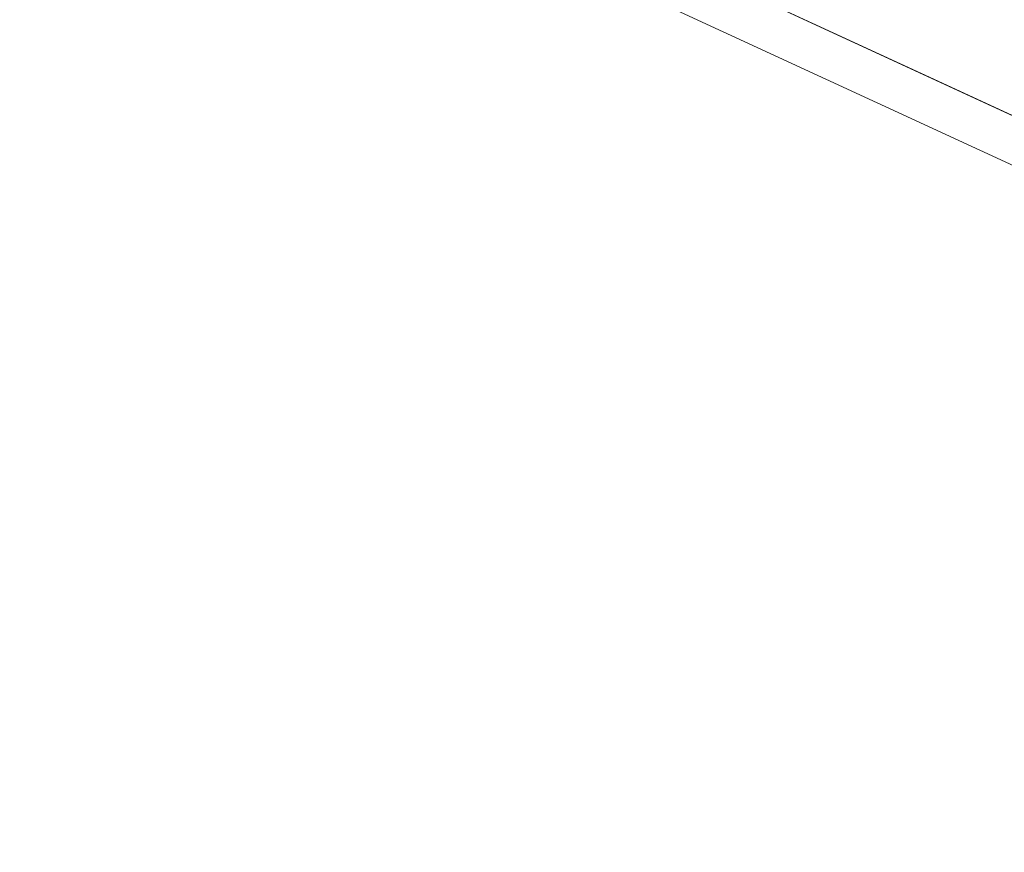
# Model space of a CAD drawing. Header units: inches. Extents: x -36 to 647, y 177 to 609.
# Tile 30 of 256: x 192 to 222, y 273 to 298. Entities that reach past the tile are written whole.
import ezdxf

# ---------------------------------------------------------------- set-up
doc = ezdxf.new("R2010")
doc.units = ezdxf.units.IN
doc.header["$MEASUREMENT"] = 0
doc.layers.add('1', color=7, linetype='Continuous')

# ---------------------------------------------------------------- blocks, each defined once
blk = doc.blocks.new('block 3944')
at = {"layer": '1', "color": 155, "lineweight": 18, "true_color": 0x4c7299}
blk.add_lwpolyline([(266.272, 274.531), (190.383, 309.538)], dxfattribs=at)
blk = doc.blocks.new('block 5248')
at = {"layer": '1', "color": 155, "lineweight": 18, "true_color": 0x4c7299}
blk.add_lwpolyline([(266.272, 273.048), (190.383, 308.055)], dxfattribs=at)
blk = doc.blocks.new('block 5776')
at = {"layer": '1', "color": 18, "lineweight": 13, "true_color": 0x4c0000}
blk.add_lwpolyline([(266.272, 274.531), (190.383, 309.538)], dxfattribs=at)
blk = doc.blocks.new('block 5781')
at = {"layer": '1', "color": 18, "lineweight": 13, "true_color": 0x4c0000}
blk.add_lwpolyline([(266.272, 274.531), (190.383, 309.538)], dxfattribs=at)
blk = doc.blocks.new('block 9164')
at = {"layer": '1', "color": 18, "lineweight": 13, "true_color": 0x4c0000}
blk.add_lwpolyline([(266.272, 274.531), (219.051, 296.314), (195.44, 307.205), (192.489, 308.567), (191.013, 309.248)], dxfattribs=at)
blk = doc.blocks.new('block 9548')
at = {"layer": '1', "color": 18, "lineweight": 13, "true_color": 0x4c0000}
blk.add_lwpolyline([(266.272, 274.531), (219.051, 296.314), (195.44, 307.205), (192.489, 308.567), (191.013, 309.248)], dxfattribs=at)

msp = doc.modelspace()

# ---------------------------------------------------------------- block references
at = {"layer": '1'}
for name in ['block 9164', 'block 9548', 'block 3944', 'block 5776', 'block 5781', 'block 5248']:
    msp.add_blockref(name, (0, 0), dxfattribs=at)

doc.saveas('drawing.dxf')
